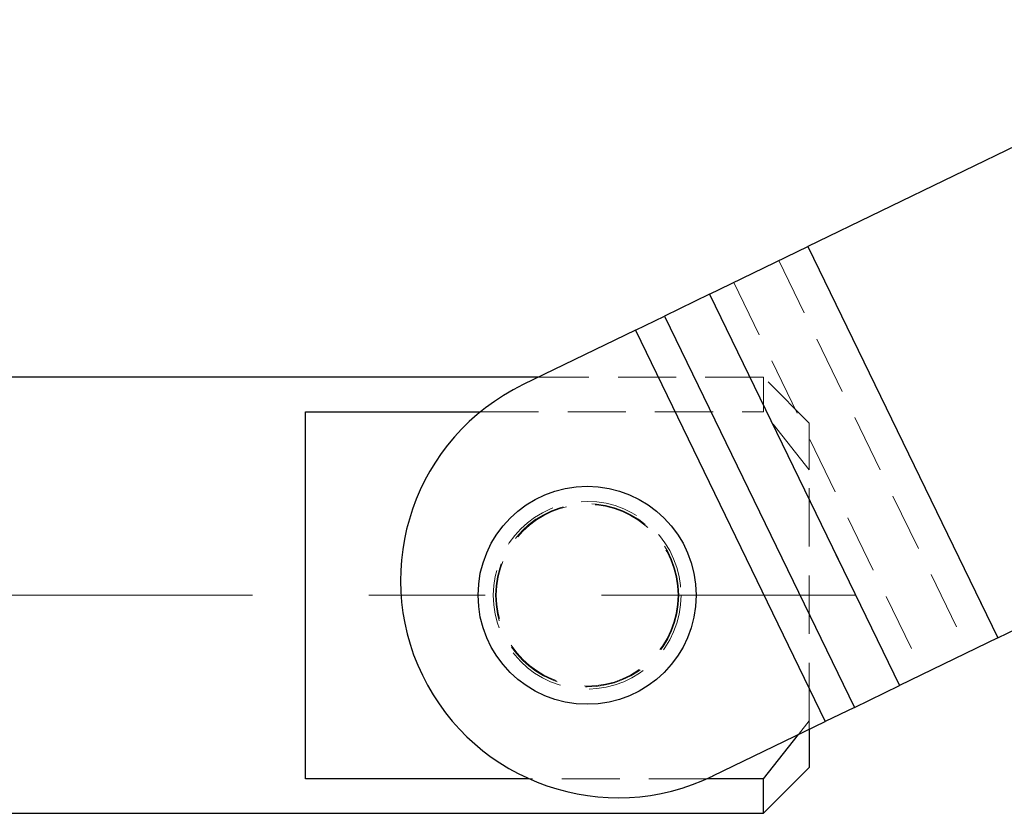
# Paper-space layout 'Folha2' of a CAD drawing. Header units: millimetres. Extents: x 0 to 500, y 59 to 259.
# Tile 13 of 24: x 226 to 247, y 161 to 178. Entities that reach past the tile are written whole.
import ezdxf

# ---------------------------------------------------------------- set-up
doc = ezdxf.new("R2010")
doc.units = ezdxf.units.MM
doc.linetypes.add('CENTERX2', pattern=[20.32, 12.7, -2.54, 2.54, -2.54])
doc.linetypes.add('HIDDEN', pattern=[1.905, 1.27, -0.635])
doc.layers.add('FORMATO', color=179, linetype='Continuous')

psp = doc.layouts.new('Folha2')

# ---------------------------------------------------------------- linework, layer by layer
at = {"color": 7, "linetype": 'Continuous', "lineweight": 25}
for p, q in [((253.413, 178.487), (243.203, 173.533)), ((241.056, 172.491), (243.203, 173.533)), ((243.203, 173.533), (247.35, 164.986)), ((241.056, 172.491), (240.072, 172.014)), ((241.056, 172.491), (245.203, 163.944)), ((239.436, 171.705), (240.072, 172.014)), ((240.072, 172.014), (244.219, 163.467)), ((239.436, 171.705), (236.984, 170.516)), ((239.436, 171.705), (243.583, 163.158)), ((237.317, 170.677), (223.966, 170.677)), ((232.233, 169.921), (236.053, 169.921)), ((232.233, 161.908), (232.233, 169.921)), ((247.35, 164.986), (257.56, 169.94)), ((247.35, 164.986), (245.203, 163.944)), ((244.219, 163.467), (245.203, 163.944)), ((244.219, 163.467), (243.583, 163.158)), ((241.131, 161.969), (243.583, 163.158)), ((243.233, 162.988), (243.233, 162.152)), ((242.233, 161.908), (242.998, 162.874)), ((242.233, 161.152), (243.233, 162.152)), ((237.113, 161.908), (232.233, 161.908)), ((242.233, 161.908), (241.002, 161.908)), ((242.233, 161.152), (242.233, 161.908)), ((223.966, 161.152), (242.233, 161.152))]:
    psp.add_line(p, q, dxfattribs=at)
at = {"color": 7, "linetype": 'HIDDEN', "lineweight": 18}
for p, q in [((243.203, 173.533), (247.35, 164.986)), ((242.567, 173.224), (246.714, 164.677)), ((241.583, 172.747), (245.73, 164.2)), ((245.203, 163.944), (241.056, 172.491)), ((244.219, 163.467), (240.072, 172.014)), ((239.436, 171.705), (243.583, 163.158)), ((242.233, 170.677), (237.317, 170.677)), ((242.233, 169.921), (242.233, 170.677)), ((243.233, 169.677), (242.233, 170.677)), ((236.053, 169.921), (242.233, 169.921)), ((243.233, 168.658), (242.233, 169.921)), ((243.233, 169.677), (243.233, 168.658)), ((243.233, 163.171), (243.233, 168.658)), ((242.998, 162.874), (243.233, 163.171)), ((243.233, 163.171), (243.233, 162.988)), ((241.002, 161.908), (237.113, 161.908))]:
    psp.add_line(p, q, dxfattribs=at)
at = {"color": 7, "linetype": 'Continuous', "lineweight": 25}
psp.add_circle((238.383, 165.915), 2.381, dxfattribs=at)
at = {"color": 7, "linetype": 'HIDDEN', "lineweight": 18}
for radius in [2.05, 2, 1.984]:
    psp.add_circle((238.383, 165.915), radius, dxfattribs=at)
at = {"color": 7, "linetype": 'Continuous', "lineweight": 25}
psp.add_arc((239.058, 166.242), 4.75, 115.8823, 295.8823, dxfattribs=at)
at = {"layer": 'FORMATO', "linetype": 'CENTERX2', "lineweight": 18}
psp.add_line((177.733, 165.915), (244.233, 165.915), dxfattribs=at)

doc.saveas('drawing.dxf')
